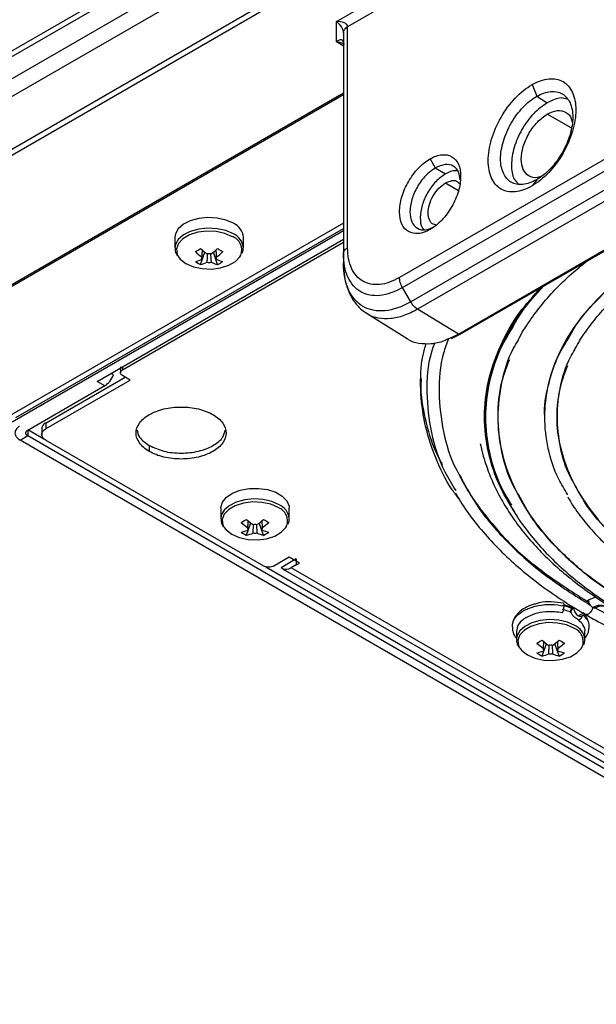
# Model space of a CAD drawing. Header units: millimetres. Extents: x 155400 to 158106, y 111257 to 114783.
# Tile 35 of 152: x 157652 to 157732, y 111304 to 111440. Entities that reach past the tile are written whole.
import ezdxf

# ---------------------------------------------------------------- set-up
doc = ezdxf.new("R2010")
doc.units = ezdxf.units.MM

msp = doc.modelspace()

# ---------------------------------------------------------------- linework, layer by layer
at = {"color": 7, "linetype": 'Continuous', "lineweight": 25}
for p, q in [((157620.47, 111417.29), (157905.2, 111581.66)), ((157620.58, 111418.15), (157904.8, 111582.23)), ((157909.31, 111580.95), (157619.8, 111413.82)), ((157910.82, 111579.36), (157621.26, 111412.2)), ((157627.35, 111408.44), (157917.12, 111575.72)), ((157917.13, 111574.85), (157628.73, 111408.36)), ((157696.19, 111439.86), (157862.24, 111535.72)), ((157862.05, 111534), (157697.75, 111439.15)), ((157854.85, 111490.9), (157704.95, 111404.36)), ((157705.36, 111402.97), (157855.27, 111489.51)), ((157856.4, 111487.54), (157706.5, 111401)), ((157857.37, 111486.5), (157707.46, 111399.97)), ((157713.11, 111396.53), (157863.02, 111483.07)), ((157713.37, 111396.5), (157863.28, 111483.04)), ((157696.19, 111437.07), (157696.19, 111439.86)), ((157697.17, 111438.32), (157697.17, 111407.7)), ((157697.75, 111408.51), (157697.75, 111439.14)), ((157697.17, 111436.44), (157696.19, 111437.07)), ((157697.17, 111429.94), (157646.01, 111400.4)), ((157723.33, 111431.12), (157723.98, 111429.5)), ((157646.27, 111400.37), (157697.17, 111429.76)), ((157723.98, 111429.5), (157725.45, 111428.6)), ((157728.75, 111425.13), (157725.45, 111427.04)), ((157709.19, 111420.83), (157709.91, 111419.57)), ((157709.91, 111419.57), (157711.31, 111418.73)), ((157723.98, 111417.94), (157723.33, 111417.07)), ((157711.31, 111417.48), (157713.13, 111416.43)), ((157697.17, 111411.93), (157650.61, 111385.05)), ((157697.17, 111410.83), (157651.21, 111384.3)), ((157651.73, 111384.94), (157697.17, 111411.17)), ((157662.99, 111389.95), (157697.17, 111409.68)), ((157673.79, 111409.95), (157673.79, 111408.48)), ((157683.29, 111408.48), (157683.29, 111409.95)), ((157666.52, 111391.58), (157697.17, 111409.27)), ((157683.29, 111408.48), (157683.29, 111408.53)), ((157677.36, 111406.17), (157677.95, 111407.88)), ((157679.72, 111406.17), (157679.13, 111407.88)), ((157679.54, 111406.91), (157679.53, 111407.12)), ((157697.17, 111407.7), (157697.17, 111406.39)), ((157706.5, 111401), (157705.36, 111402.97)), ((157713.11, 111396.53), (157707.46, 111399.97)), ((157700.44, 111399.36), (157705.99, 111395.92)), ((157711.93, 111395.98), (157713.11, 111396.53)), ((157712.18, 111395.92), (157713.37, 111396.5)), ((157666.23, 111391.99), (157666.23, 111391.17)), ((157666.52, 111391.99), (157666.52, 111391.58)), ((157655.92, 111384.24), (157666.88, 111390.56)), ((157665.27, 111390.86), (157664.92, 111391.07)), ((157667.58, 111390.15), (157666.52, 111390.77)), ((157664.05, 111389.34), (157653.37, 111383.17)), ((157655.92, 111383.42), (157667.58, 111390.15)), ((157664.05, 111389.34), (157662.99, 111389.95)), ((157655.33, 111383.42), (157655.33, 111382.6)), ((157655.92, 111383.42), (157655.92, 111384.24)), ((157652.31, 111381.83), (157653.37, 111382.44)), ((157655.61, 111381.96), (157653.37, 111383.26)), ((157653.37, 111383.26), (157653.37, 111382.44)), ((157653.37, 111382.44), (157737.66, 111333.78)), ((157736.59, 111333.17), (157652.31, 111381.83)), ((157686.11, 111364.36), (157655.92, 111381.79)), ((157670.23, 111381.07), (157670.23, 111380.26)), ((157680.15, 111372.4), (157680.15, 111370.92)), ((157689.65, 111370.92), (157689.65, 111372.4)), ((157683.72, 111368.62), (157684.31, 111370.33)), ((157686.09, 111368.62), (157685.5, 111370.33)), ((157689.65, 111370.92), (157689.65, 111370.98)), ((157685.9, 111369.35), (157685.89, 111369.57)), ((157689.64, 111365.58), (157687.52, 111364.36)), ((157690.63, 111365.34), (157688.55, 111364.13)), ((157691.06, 111364.76), (157689.64, 111365.58)), ((157690.63, 111364.52), (157689.93, 111364.11)), ((157690.63, 111365.34), (157690.63, 111364.52)), ((157690.63, 111364.52), (157691.06, 111364.76)), ((157791.4, 111303.57), (157686.41, 111364.18)), ((157688.73, 111363.99), (157748.34, 111329.58)), ((157749.54, 111329.7), (157689.93, 111364.11)), ((157728.99, 111358.57), (157727.77, 111358.98)), ((157731.15, 111359.65), (157732.18, 111360.08)), ((157729.74, 111357.46), (157730.56, 111357.93)), ((157730.17, 111357.42), (157730.66, 111357.7)), ((157731.74, 111358.61), (157731.75, 111358.62)), ((157730.17, 111357.42), (157730.17, 111357.42)), ((157721.17, 111355.28), (157721.17, 111354.18)), ((157730.67, 111354.18), (157730.67, 111355.28)), ((157724.73, 111351.88), (157725.32, 111353.59)), ((157727.1, 111351.88), (157726.51, 111353.59)), ((157730.67, 111354.18), (157730.66, 111354.24)), ((157726.92, 111352.62), (157726.9, 111352.83))]:
    msp.add_line(p, q, dxfattribs=at)
at = {"color": 7, "linetype": 'Continuous', "lineweight": 25, "flags": 128}
for points in [[(157681.9, 111411.89), (157680.87, 111412.34), (157679.66, 111412.61), (157678.38, 111412.69), (157677.1, 111412.56), (157675.93, 111412.24), (157674.96, 111411.75), (157674.25, 111411.13), (157673.86, 111410.42), (157673.79, 111409.95)], [(157681.9, 111410.41), (157680.87, 111410.87), (157679.66, 111411.14), (157678.38, 111411.22), (157677.1, 111411.09), (157675.93, 111410.77), (157674.96, 111410.28), (157674.25, 111409.65), (157673.86, 111408.94), (157673.79, 111408.48)], [(157681.76, 111410.03), (157680.72, 111410.48), (157679.51, 111410.74), (157678.21, 111410.8), (157676.95, 111410.64), (157675.81, 111410.28), (157674.89, 111409.75), (157674.27, 111409.09), (157673.99, 111408.36), (157674.09, 111407.61), (157674.27, 111407.26)], [(157674.27, 111407.26), (157674.54, 111406.91), (157675.32, 111406.31), (157676.36, 111405.87), (157677.57, 111405.6), (157678.86, 111405.55), (157680.13, 111405.71), (157681.27, 111406.07), (157682.19, 111406.6), (157682.81, 111407.25), (157682.93, 111407.47)], [(157680.15, 111372.4), (157680.16, 111372.49), (157680.38, 111373.23), (157680.93, 111373.9), (157681.78, 111374.46), (157682.86, 111374.87), (157684.1, 111375.1), (157685.39, 111375.12), (157686.65, 111374.95), (157687.77, 111374.58), (157688.69, 111374.05), (157689.32, 111373.4), (157689.63, 111372.68), (157689.65, 111372.4)], [(157688.26, 111372.86), (157687.23, 111373.31), (157686.03, 111373.59), (157684.74, 111373.66), (157683.47, 111373.53), (157682.3, 111373.21), (157681.32, 111372.72), (157680.61, 111372.1), (157680.22, 111371.39), (157680.15, 111370.92)], [(157688.12, 111372.48), (157687.09, 111372.93), (157685.87, 111373.19), (157684.58, 111373.24), (157683.31, 111373.08), (157682.17, 111372.72), (157681.26, 111372.2), (157680.63, 111371.54), (157680.36, 111370.81), (157680.45, 111370.06), (157680.63, 111369.7)], [(157680.63, 111369.7), (157680.9, 111369.36), (157681.68, 111368.76), (157682.72, 111368.31), (157683.93, 111368.05), (157685.23, 111368), (157686.5, 111368.15), (157687.63, 111368.51), (157688.55, 111369.04), (157689.17, 111369.7), (157689.3, 111369.92)], [(157729.27, 111356.12), (157728.24, 111356.57), (157727.04, 111356.85), (157725.75, 111356.92), (157724.48, 111356.8), (157723.31, 111356.48), (157722.34, 111355.99), (157721.63, 111355.36), (157721.23, 111354.65), (157721.17, 111354.19)], [(157729.14, 111355.74), (157728.1, 111356.19), (157726.88, 111356.45), (157725.59, 111356.51), (157724.32, 111356.35), (157723.18, 111355.99), (157722.27, 111355.46), (157721.65, 111354.8), (157721.37, 111354.07), (157721.46, 111353.32), (157721.64, 111352.97)], [(157721.64, 111352.97), (157721.92, 111352.62), (157722.69, 111352.02), (157723.73, 111351.57), (157724.95, 111351.31), (157726.24, 111351.26), (157727.51, 111351.42), (157728.65, 111351.78), (157729.56, 111352.31), (157730.18, 111352.96), (157730.31, 111353.18)]]:
    msp.add_lwpolyline(points, dxfattribs=at)
at = {"color": 7, "linetype": 'Continuous', "lineweight": 25}
for centre, radius, start, end in [((157680.93, 111409.73), 2.37, 5.3828, 65.9373), ((157681.08, 111408.18), 1.98, 339.251, 69.898), ((157680.92, 111408.24), 2.39, 7.1454, 65.7746), ((157668.75, 111422.45), 16.49, 298.5365, 301.4581), ((157683.2, 111415.18), 9.76, 227.7009, 234.5688), ((157683.93, 111415.6), 9.76, 227.7009, 234.5688), ((157673.15, 111415.6), 9.76, 305.4312, 312.2991), ((157673.88, 111415.18), 9.76, 305.4312, 312.2991), ((157688.33, 111422.45), 16.49, 238.5419, 241.4635), ((157675.29, 111411.9), 5.48, 284.1739, 294.2715), ((157677.86, 111407.07), 0.36, 154.0298, 205.9702), ((157678.54, 111405.89), 1.77, 81.1437, 98.8563), ((157679.22, 111407.07), 0.36, 334.0298, 25.9702), ((157681.79, 111411.9), 5.48, 245.7285, 255.8261), ((157679.75, 111411.16), 5.53, 235.6422, 244.3632), ((157676.01, 111411.48), 5.48, 284.1739, 294.2715), ((157678.54, 111408.24), 1.77, 261.1437, 278.8563), ((157681.06, 111411.48), 5.48, 245.7285, 255.8261), ((157677.33, 111411.16), 5.53, 295.6368, 304.3578), ((157687.44, 111370.62), 1.98, 339.251, 69.898), ((157687.28, 111370.68), 2.39, 7.1454, 65.7746), ((157675.11, 111384.89), 16.49, 298.5365, 301.4581), ((157689.56, 111377.63), 9.76, 227.7009, 234.5688), ((157690.29, 111378.05), 9.76, 227.7009, 234.5688), ((157684.9, 111368.34), 1.77, 81.1437, 98.8563), ((157679.52, 111378.05), 9.76, 305.4312, 312.2991), ((157680.24, 111377.63), 9.76, 305.4312, 312.2991), ((157694.69, 111384.89), 16.49, 238.5419, 241.4635), ((157681.65, 111374.35), 5.48, 284.1739, 294.2715), ((157686.11, 111373.6), 5.53, 235.6422, 244.3632), ((157682.38, 111373.93), 5.48, 284.1739, 294.2715), ((157684.23, 111369.51), 0.36, 154.0298, 205.9702), ((157684.9, 111370.69), 1.77, 261.1437, 278.8563), ((157687.43, 111373.93), 5.48, 245.7285, 255.8261), ((157685.58, 111369.51), 0.36, 334.0298, 25.9702), ((157688.16, 111374.35), 5.48, 245.7285, 255.8261), ((157683.69, 111373.6), 5.53, 295.6368, 304.3578), ((157726.26, 111352.06), 6.39, 66.8429, 78.1284), ((157728.29, 111353.94), 2.39, 7.1454, 65.7746), ((157728.46, 111353.88), 1.98, 339.251, 69.898), ((157716.12, 111368.16), 16.49, 298.5365, 301.4581), ((157730.57, 111360.89), 9.76, 227.7009, 234.5688), ((157731.3, 111361.31), 9.76, 227.7009, 234.5688), ((157725.92, 111351.6), 1.77, 81.1437, 98.8563), ((157720.53, 111361.31), 9.76, 305.4312, 312.2991), ((157721.26, 111360.89), 9.76, 305.4312, 312.2991), ((157735.71, 111368.16), 16.49, 238.5419, 241.4635), ((157722.66, 111357.61), 5.48, 284.1739, 294.2715), ((157727.12, 111356.86), 5.53, 235.6422, 244.3632), ((157723.39, 111357.19), 5.48, 284.1739, 294.2715), ((157725.24, 111352.77), 0.36, 154.0298, 205.9702), ((157725.92, 111353.95), 1.77, 261.1437, 278.8563), ((157728.44, 111357.19), 5.48, 245.7285, 255.8261), ((157726.59, 111352.77), 0.36, 334.0298, 25.9702), ((157729.17, 111357.61), 5.48, 245.7285, 255.8261), ((157724.71, 111356.86), 5.53, 295.6368, 304.3578)]:
    msp.add_arc(centre, radius, start, end, dxfattribs=at)
for points, knots in [([(157697.75, 111439.15), (157697.75, 111439.26), (157697.71, 111439.36), (157697.55, 111439.54), (157697.43, 111439.62), (157697, 111439.82), (157696.59, 111439.88), (157696.19, 111439.86)], [0, 0, 0, 0, 0.25, 0.25, 0.5, 0.5, 1, 1, 1, 1]), ([(157696.19, 111439.86), (157696.44, 111439.67), (157696.7, 111439.39), (157696.97, 111438.97), (157697.04, 111438.82), (157697.14, 111438.56), (157697.17, 111438.43), (157697.17, 111438.33)], [0, 0, 0, 0, 0.5, 0.5, 0.75, 0.75, 1, 1, 1, 1]), ([(157697.17, 111438.33), (157697.17, 111438.47), (157697.22, 111438.63), (157697.42, 111438.92), (157697.57, 111439.05), (157697.75, 111439.15)], [0, 0, 0, 0, 0.5, 0.5, 1, 1, 1, 1]), ([(157697.17, 111438.32), (157697.17, 111438.47), (157697.22, 111438.62), (157697.42, 111438.9), (157697.57, 111439.03), (157697.75, 111439.14)], [0, 0, 0, 0, 0.5, 0.5, 1, 1, 1, 1]), ([(157697.17, 111436.97), (157697.17, 111437.08), (157697.14, 111437.16), (157697.04, 111437.28), (157696.97, 111437.32), (157696.79, 111437.33), (157696.68, 111437.32), (157696.44, 111437.23), (157696.32, 111437.16), (157696.19, 111437.07)], [0, 0, 0, 0, 0.25, 0.25, 0.5, 0.5, 0.75, 0.75, 1, 1, 1, 1]), ([(157696.19, 111437.07), (157696.37, 111437.04), (157696.75, 111436.99), (157697.13, 111436.85), (157697.29, 111436.73), (157697.3, 111436.72)], [0, 0, 0, 0, 0.482396, 0.960939, 1, 1, 1, 1]), ([(157723.33, 111431.12), (157724.13, 111431.58), (157724.92, 111431.85), (157726.39, 111432), (157727.07, 111431.87), (157728.19, 111431.22), (157728.64, 111430.7), (157729.25, 111429.35), (157729.41, 111428.53), (157729.41, 111426.69), (157729.25, 111425.68), (157728.64, 111423.63), (157728.19, 111422.59), (157727.07, 111420.64), (157726.39, 111419.73), (157724.92, 111418.17), (157724.13, 111417.53), (157723.33, 111417.07)], [0, 0, 0, 0, 0.125, 0.125, 0.25, 0.25, 0.375, 0.375, 0.5, 0.5, 0.625, 0.625, 0.75, 0.75, 0.875, 0.875, 1, 1, 1, 1]), ([(157723.33, 111417.07), (157722.53, 111416.61), (157721.74, 111416.34), (157720.27, 111416.19), (157719.59, 111416.32), (157718.47, 111416.97), (157718.02, 111417.49), (157717.41, 111418.84), (157717.25, 111419.67), (157717.25, 111421.5), (157717.41, 111422.51), (157718.02, 111424.56), (157718.47, 111425.6), (157719.59, 111427.55), (157720.27, 111428.46), (157721.74, 111430.02), (157722.53, 111430.66), (157723.33, 111431.12)], [0, 0, 0, 0, 0.125, 0.125, 0.25, 0.25, 0.375, 0.375, 0.5, 0.5, 0.625, 0.625, 0.75, 0.75, 0.875, 0.875, 1, 1, 1, 1]), ([(157723.98, 111429.5), (157724.63, 111429.88), (157725.29, 111430.11), (157726.5, 111430.22), (157727.05, 111430.12), (157727.98, 111429.58), (157728.35, 111429.16), (157728.85, 111428.05), (157728.98, 111427.37), (157728.98, 111425.85), (157728.85, 111425.02), (157728.35, 111423.34), (157727.98, 111422.48), (157727.05, 111420.88), (157726.5, 111420.13), (157725.29, 111418.85), (157724.63, 111418.32), (157723.98, 111417.94)], [0, 0, 0, 0, 0.125, 0.125, 0.25, 0.25, 0.375, 0.375, 0.5, 0.5, 0.625, 0.625, 0.75, 0.75, 0.875, 0.875, 1, 1, 1, 1]), ([(157723.98, 111417.94), (157723.32, 111417.57), (157722.67, 111417.34), (157721.46, 111417.22), (157720.9, 111417.33), (157719.98, 111417.86), (157719.61, 111418.29), (157719.11, 111419.4), (157718.97, 111420.08), (157718.97, 111421.59), (157719.11, 111422.42), (157719.61, 111424.11), (157719.98, 111424.96), (157720.9, 111426.57), (157721.46, 111427.32), (157722.67, 111428.59), (157723.32, 111429.12), (157723.98, 111429.5)], [0, 0, 0, 0, 0.125, 0.125, 0.25, 0.25, 0.375, 0.375, 0.5, 0.5, 0.625, 0.625, 0.75, 0.75, 0.875, 0.875, 1, 1, 1, 1]), ([(157725.45, 111428.6), (157724.8, 111428.14), (157723.5, 111427.22), (157721.85, 111424.94), (157720.74, 111422.4), (157720.38, 111419.96), (157720.62, 111418.16), (157721.21, 111417.59), (157721.41, 111417.41)], [0, 0, 0, 0, 0.181725, 0.36345, 0.545175, 0.7269, 0.908624, 1, 1, 1, 1]), ([(157728.16, 111429.11), (157727.9, 111429.19), (157727.12, 111429.43), (157726.12, 111428.93), (157725.45, 111428.6)], [0, 0, 0, 0, 0.334388, 1, 1, 1, 1]), ([(157725.45, 111427.04), (157725.93, 111427.25), (157726.87, 111427.67), (157728.04, 111427.37), (157728.75, 111426.74), (157728.85, 111426.08), (157728.87, 111425.92)], [0, 0, 0, 0, 0.300602, 0.601205, 0.901807, 1, 1, 1, 1]), ([(157724.52, 111418.38), (157724.37, 111418.32), (157723.75, 111418.08), (157722.84, 111418.37), (157722.03, 111419.25), (157721.75, 111420.74), (157722.03, 111422.53), (157722.84, 111424.37), (157724.04, 111426.03), (157724.98, 111426.7), (157725.45, 111427.04)], [0, 0, 0, 0, 0.0446298, 0.1811113, 0.3175927, 0.4540742, 0.5905556, 0.7270371, 0.8635185, 1, 1, 1, 1]), ([(157709.19, 111411.03), (157708.63, 111410.71), (157708.08, 111410.52), (157707.05, 111410.42), (157706.58, 111410.51), (157705.8, 111410.96), (157705.48, 111411.32), (157705.06, 111412.26), (157704.95, 111412.84), (157704.95, 111414.12), (157705.06, 111414.83), (157705.48, 111416.26), (157705.8, 111416.98), (157706.58, 111418.34), (157707.05, 111418.98), (157708.08, 111420.06), (157708.63, 111420.51), (157709.19, 111420.83)], [0, 0, 0, 0, 0.125, 0.125, 0.25, 0.25, 0.375, 0.375, 0.5, 0.5, 0.625, 0.625, 0.75, 0.75, 0.875, 0.875, 1, 1, 1, 1]), ([(157709.19, 111420.83), (157709.74, 111421.15), (157710.3, 111421.34), (157711.33, 111421.45), (157711.8, 111421.35), (157712.58, 111420.9), (157712.9, 111420.54), (157713.32, 111419.6), (157713.43, 111419.02), (157713.43, 111417.74), (157713.32, 111417.03), (157712.9, 111415.6), (157712.58, 111414.88), (157711.8, 111413.52), (157711.33, 111412.88), (157710.3, 111411.8), (157709.74, 111411.35), (157709.19, 111411.03)], [0, 0, 0, 0, 0.125, 0.125, 0.25, 0.25, 0.375, 0.375, 0.5, 0.5, 0.625, 0.625, 0.75, 0.75, 0.875, 0.875, 1, 1, 1, 1]), ([(157709.91, 111419.57), (157709.45, 111419.25), (157708.53, 111418.59), (157707.36, 111416.98), (157706.58, 111415.18), (157706.31, 111413.43), (157706.58, 111411.99), (157707.37, 111411.11), (157708.42, 111410.84), (157709.22, 111411.18), (157709.55, 111411.33)], [0, 0, 0, 0, 0.129359, 0.258718, 0.388077, 0.517436, 0.646795, 0.776153, 0.905512, 1, 1, 1, 1]), ([(157713.36, 111417.92), (157713.32, 111418.28), (157713.22, 111419.14), (157712.45, 111419.91), (157711.3, 111420.19), (157710.38, 111419.78), (157709.91, 111419.57)], [0, 0, 0, 0, 0.195765, 0.463843, 0.731922, 1, 1, 1, 1]), ([(157713.01, 111419.12), (157712.89, 111419.15), (157712.4, 111419.28), (157711.78, 111418.97), (157711.31, 111418.73)], [0, 0, 0, 0, 0.2469379, 1, 1, 1, 1]), ([(157711.31, 111418.73), (157710.85, 111418.4), (157709.94, 111417.75), (157708.79, 111416.16), (157708.01, 111414.38), (157707.76, 111412.67), (157707.9, 111411.47), (157708.25, 111411.12), (157708.34, 111411.03)], [0, 0, 0, 0, 0.187669, 0.375339, 0.563008, 0.750678, 0.938347, 1, 1, 1, 1]), ([(157711.31, 111417.48), (157711.62, 111417.62), (157712.24, 111417.89), (157712.95, 111417.79), (157713.19, 111417.46), (157713.27, 111417.35)], [0, 0, 0, 0, 0.400134, 0.800269, 1, 1, 1, 1]), ([(157710, 111411.69), (157709.86, 111411.7), (157709.46, 111411.74), (157709.04, 111412.32), (157708.84, 111413.28), (157709.03, 111414.48), (157709.57, 111415.71), (157710.37, 111416.81), (157711, 111417.26), (157711.31, 111417.48)], [0, 0, 0, 0, 0.076862, 0.230718, 0.384575, 0.538431, 0.692287, 0.846144, 1, 1, 1, 1]), ([(157673.83, 111408.48), (157673.82, 111408.32), (157673.8, 111407.94), (157674.01, 111407.59), (157674.14, 111407.38)], [0, 0, 0, 0, 0.396226, 1, 1, 1, 1]), ([(157677.54, 111407.22), (157677.54, 111407.3), (157677.57, 111407.62), (157677.59, 111407.94), (157677.61, 111408.17)], [0, 0, 0, 0, 0.2570663, 1, 1, 1, 1]), ([(157679.47, 111408.17), (157679.49, 111407.94), (157679.51, 111407.62), (157679.53, 111407.3), (157679.54, 111407.22)], [0, 0, 0, 0, 0.742934, 1, 1, 1, 1]), ([(157683.1, 111407.73), (157683.15, 111407.82), (157683.29, 111408.08), (157683.27, 111408.36), (157683.25, 111408.54)], [0, 0, 0, 0, 0.350005, 1, 1, 1, 1]), ([(157697.17, 111407.7), (157697.17, 111407.85), (157697.22, 111408), (157697.42, 111408.28), (157697.57, 111408.41), (157697.75, 111408.51)], [0, 0, 0, 0, 0.5, 0.5, 1, 1, 1, 1]), ([(157704.95, 111404.36), (157704, 111403.82), (157703.06, 111403.49), (157701.32, 111403.32), (157700.53, 111403.47), (157699.19, 111404.24), (157698.66, 111404.85), (157697.94, 111406.45), (157697.75, 111407.43), (157697.75, 111408.51)], [0, 0, 0, 0, 0.25, 0.25, 0.5, 0.5, 0.75, 0.75, 1, 1, 1, 1]), ([(157678.27, 111406.49), (157678.27, 111406.58), (157678.3, 111406.96), (157678.33, 111407.35), (157678.35, 111407.65)], [0, 0, 0, 0, 0.2276593, 1, 1, 1, 1]), ([(157678.73, 111407.67), (157678.75, 111407.36), (157678.78, 111406.97), (157678.81, 111406.58), (157678.81, 111406.49)], [0, 0, 0, 0, 0.775186, 1, 1, 1, 1]), ([(157705.36, 111402.97), (157704.29, 111402.35), (157703.22, 111401.97), (157701.23, 111401.78), (157700.33, 111401.95), (157698.81, 111402.83), (157698.2, 111403.53), (157697.38, 111405.34), (157697.17, 111406.46), (157697.17, 111407.7)], [0, 0, 0, 0, 0.25, 0.25, 0.5, 0.5, 0.75, 0.75, 1, 1, 1, 1]), ([(157721.3, 111395.47), (157721.36, 111395.59), (157721.81, 111396.55), (157722.93, 111398.29), (157724.68, 111400.66), (157726.75, 111402.95), (157728.84, 111404.97), (157730.37, 111406.18), (157731.01, 111406.69)], [0, 0, 0, 0, 0.031723, 0.237063, 0.441905, 0.646354, 0.850525, 1, 1, 1, 1]), ([(157725.11, 111385.06), (157725.1, 111385.06), (157724.94, 111386.52), (157725.51, 111389.43), (157726.88, 111393.72), (157729.31, 111397.86), (157732.64, 111401.77), (157736.46, 111405.18), (157739.47, 111407.09), (157740.8, 111407.93)], [0, 0, 0, 0, 0.00063, 0.173487, 0.346344, 0.519201, 0.692058, 0.864915, 1, 1, 1, 1]), ([(157728.3, 111395.77), (157728.65, 111396.42), (157729.77, 111398.46), (157732.63, 111401.65), (157736.42, 111405.09), (157739.48, 111407.04), (157740.85, 111407.9)], [0, 0, 0, 0, 0.1441539, 0.4486579, 0.7531619, 1, 1, 1, 1]), ([(157729.18, 111394.19), (157729.23, 111394.3), (157729.64, 111395.18), (157730.7, 111396.79), (157732.37, 111399), (157734.35, 111401.12), (157736.59, 111403.16), (157739.1, 111405.09), (157741.03, 111406.39), (157742.12, 111407.03), (157742.24, 111407.1)], [0, 0, 0, 0, 0.0229008, 0.1834097, 0.3434448, 0.5031164, 0.6625411, 0.8218182, 0.9810229, 1, 1, 1, 1]), ([(157697.17, 111406.39), (157697.18, 111406.06), (157697.2, 111405.13), (157697.43, 111403.69), (157697.95, 111402.19), (157698.72, 111400.9), (157699.54, 111399.96), (157700.2, 111399.55), (157700.45, 111399.4)], [0, 0, 0, 0, 0.108995, 0.313432, 0.517293, 0.695504, 0.886509, 1, 1, 1, 1]), ([(157706.5, 111401), (157705.28, 111400.29), (157704.05, 111399.87), (157701.8, 111399.65), (157700.76, 111399.85), (157699.04, 111400.84), (157698.35, 111401.64), (157697.41, 111403.71), (157697.17, 111404.98), (157697.17, 111406.39)], [0, 0, 0, 0, 0.25, 0.25, 0.5, 0.5, 0.75, 0.75, 1, 1, 1, 1]), ([(157705.36, 111402.97), (157705.23, 111403.19), (157705.12, 111403.43), (157704.98, 111403.91), (157704.95, 111404.15), (157704.95, 111404.36)], [0, 0, 0, 0, 0.5, 0.5, 1, 1, 1, 1]), ([(157716.93, 111385.06), (157716.93, 111385.06), (157716.74, 111386.71), (157717.37, 111390.01), (157718.94, 111394.86), (157721.43, 111399.29), (157723.81, 111401.95), (157724.87, 111403.14)], [0, 0, 0, 0, 0.000839, 0.262501, 0.524163, 0.785825, 1, 1, 1, 1]), ([(157721.35, 111371.14), (157720.48, 111372.51), (157718.65, 111375.44), (157717.13, 111380.13), (157716.56, 111385.07), (157717.11, 111390.02), (157718.78, 111394.88), (157721.2, 111399.23), (157723.5, 111401.81), (157724.49, 111402.92)], [0, 0, 0, 0, 0.133423, 0.283961, 0.434336, 0.58472, 0.735258, 0.885633, 1, 1, 1, 1]), ([(157720.5, 111397.17), (157720.91, 111397.93), (157722.03, 111400.03), (157723.83, 111401.97), (157724.97, 111403.2)], [0, 0, 0, 0, 0.36432, 1, 1, 1, 1]), ([(157707.46, 111399.97), (157706.82, 111399.64), (157705.55, 111398.99), (157703.7, 111398.59), (157702.03, 111398.68), (157700.93, 111398.98), (157700.49, 111399.35), (157700.45, 111399.39)], [0, 0, 0, 0, 0.2436954, 0.4873908, 0.7310862, 0.9747816, 1, 1, 1, 1]), ([(157707.46, 111399.97), (157707.28, 111400.07), (157707.1, 111400.22), (157706.77, 111400.57), (157706.62, 111400.78), (157706.5, 111401)], [0, 0, 0, 0, 0.5, 0.5, 1, 1, 1, 1]), ([(157720.55, 111372.78), (157720.04, 111373.6), (157718.58, 111375.97), (157717.32, 111380.08), (157716.72, 111385.01), (157717.33, 111389.94), (157718.57, 111394.02), (157720.01, 111396.37), (157720.5, 111397.17)], [0, 0, 0, 0, 0.1051697, 0.3033979, 0.5016262, 0.6998545, 0.8980827, 1, 1, 1, 1]), ([(157706, 111395.93), (157706.04, 111395.9), (157706.48, 111395.52), (157707.6, 111395.23), (157709.3, 111395.14), (157710.78, 111395.42), (157711.68, 111395.86), (157711.93, 111395.98)], [0, 0, 0, 0, 0.026913, 0.314207, 0.6015, 0.888793, 1, 1, 1, 1]), ([(157711.75, 111395.9), (157711.5, 111395.22), (157710.59, 111392.77), (157710.27, 111388.43), (157710.9, 111383), (157712.05, 111379.01), (157713.3, 111376.93), (157713.51, 111376.57)], [0, 0, 0, 0, 0.105822, 0.384389, 0.662957, 0.941524, 1, 1, 1, 1]), ([(157713.37, 111396.5), (157713.37, 111396.5), (157713.34, 111396.47), (157713.25, 111396.47), (157713.16, 111396.51), (157713.11, 111396.53)], [0, 0, 0, 0, 0.0158404, 0.5079202, 1, 1, 1, 1]), ([(157721.53, 111374.16), (157721.27, 111374.59), (157720.09, 111376.54), (157719.04, 111380.19), (157718.41, 111385.01), (157719.04, 111389.83), (157720.07, 111393.43), (157721.21, 111395.32), (157721.44, 111395.7)], [0, 0, 0, 0, 0.062093, 0.282913, 0.503732, 0.724552, 0.945371, 1, 1, 1, 1]), ([(157728.3, 111374.25), (157727.85, 111374.97), (157726.57, 111377.05), (157725.46, 111380.67), (157724.92, 111385.01), (157725.46, 111389.35), (157726.56, 111392.97), (157727.85, 111395.05), (157728.3, 111395.77)], [0, 0, 0, 0, 0.104335, 0.302202, 0.50007, 0.697937, 0.895804, 1, 1, 1, 1]), ([(157713.22, 111373.63), (157712.9, 111374.06), (157711.48, 111375.95), (157709.83, 111379.47), (157708.31, 111384.13), (157707.79, 111388.86), (157707.9, 111392.58), (157708.49, 111394.69), (157708.65, 111395.24)], [0, 0, 0, 0, 0.064895, 0.279691, 0.494488, 0.709285, 0.924082, 1, 1, 1, 1]), ([(157709.82, 111395.33), (157709.66, 111394.89), (157708.85, 111392.63), (157708.59, 111388.43), (157709.19, 111382.87), (157710.6, 111378.29), (157712.22, 111375.68), (157712.74, 111374.83)], [0, 0, 0, 0, 0.064935, 0.332992, 0.601048, 0.869105, 1, 1, 1, 1]), ([(157729.28, 111375.63), (157729.08, 111375.98), (157728.07, 111377.65), (157727.16, 111380.8), (157726.62, 111385.01), (157727.16, 111389.22), (157728.07, 111392.38), (157729.09, 111394.07), (157729.31, 111394.43)], [0, 0, 0, 0, 0.057443, 0.278138, 0.498832, 0.719526, 0.94022, 1, 1, 1, 1]), ([(157737.29, 111358.85), (157735.4, 111360.04), (157731.61, 111362.43), (157727.01, 111366.5), (157723.3, 111370.86), (157720.62, 111375.46), (157718.98, 111380.23), (157718.46, 111385.07), (157718.84, 111389.37), (157719.83, 111391.98), (157720.23, 111393.02)], [0, 0, 0, 0, 0.130652, 0.261303, 0.391955, 0.522607, 0.653259, 0.78391, 0.914562, 1, 1, 1, 1]), ([(157666.52, 111390.77), (157666.34, 111390.87), (157666.23, 111391.02), (157666.23, 111391.33), (157666.34, 111391.48), (157666.52, 111391.58)], [0, 0, 0, 0, 0.5, 0.5, 1, 1, 1, 1]), ([(157728.25, 111392.14), (157727.88, 111391.2), (157726.99, 111388.87), (157726.66, 111385.07), (157727.11, 111380.85), (157728.54, 111376.69), (157730.88, 111372.67), (157734.11, 111368.87), (157738.12, 111365.31), (157741.43, 111363.23), (157743.08, 111362.19)], [0, 0, 0, 0, 0.0894, 0.219486, 0.349572, 0.479657, 0.609743, 0.739829, 0.869914, 1, 1, 1, 1]), ([(157664.05, 111389.34), (157664.29, 111389.48), (157664.54, 111389.7), (157664.97, 111390.23), (157665.15, 111390.54), (157665.27, 111390.86)], [0, 0, 0, 0, 0.5, 0.5, 1, 1, 1, 1]), ([(157707.96, 111390.36), (157707.94, 111390.09), (157707.8, 111388.23), (157708.45, 111384.79), (157709.45, 111381.08), (157710.58, 111379.01), (157710.88, 111378.46)], [0, 0, 0, 0, 0.067388, 0.461719, 0.856051, 1, 1, 1, 1]), ([(157670.23, 111380.26), (157669.66, 111380.59), (157669.19, 111380.99), (157668.57, 111381.86), (157668.4, 111382.33), (157668.4, 111383.28), (157668.57, 111383.75), (157669.19, 111384.62), (157669.66, 111385.02), (157670.81, 111385.69), (157671.51, 111385.96), (157673.02, 111386.32), (157673.84, 111386.41), (157675.47, 111386.41), (157676.29, 111386.32), (157677.8, 111385.96), (157678.49, 111385.69), (157679.07, 111385.36)], [0, 0, 0, 0, 0.125, 0.125, 0.25, 0.25, 0.375, 0.375, 0.5, 0.5, 0.625, 0.625, 0.75, 0.75, 0.875, 0.875, 1, 1, 1, 1]), ([(157679.07, 111385.36), (157679.65, 111385.02), (157680.11, 111384.62), (157680.74, 111383.75), (157680.9, 111383.28), (157680.9, 111382.33), (157680.74, 111381.86), (157680.11, 111380.99), (157679.65, 111380.59), (157678.49, 111379.92), (157677.8, 111379.65), (157676.29, 111379.29), (157675.47, 111379.2), (157673.84, 111379.2), (157673.02, 111379.29), (157671.51, 111379.65), (157670.81, 111379.92), (157670.23, 111380.26)], [0, 0, 0, 0, 0.125, 0.125, 0.25, 0.25, 0.375, 0.375, 0.5, 0.5, 0.625, 0.625, 0.75, 0.75, 0.875, 0.875, 1, 1, 1, 1]), ([(157652.21, 111383.72), (157652.17, 111383.7), (157652.11, 111383.66), (157652.02, 111383.59), (157651.94, 111383.51), (157651.87, 111383.44), (157651.8, 111383.36), (157651.71, 111383.22), (157651.62, 111383.03), (157651.59, 111382.76), (157651.65, 111382.5), (157651.77, 111382.28), (157651.93, 111382.1), (157652.1, 111381.95), (157652.24, 111381.87), (157652.31, 111381.83)], [0, 0, 0, 0, 0.041955, 0.0835862, 0.1250588, 0.1665401, 0.208197, 0.2501945, 0.3750503, 0.5000601, 0.6249159, 0.7499258, 0.8334728, 0.9163848, 1, 1, 1, 1]), ([(157655.92, 111384.24), (157655.73, 111384.13), (157655.58, 111384), (157655.38, 111383.72), (157655.33, 111383.57), (157655.33, 111383.42)], [0, 0, 0, 0, 0.5, 0.5, 1, 1, 1, 1]), ([(157655.92, 111381.79), (157655.73, 111381.89), (157655.58, 111382.02), (157655.38, 111382.3), (157655.33, 111382.45), (157655.33, 111382.75), (157655.38, 111382.9), (157655.58, 111383.18), (157655.73, 111383.31), (157655.92, 111383.42)], [0, 0, 0, 0, 0.25, 0.25, 0.5, 0.5, 0.75, 0.75, 1, 1, 1, 1]), ([(157653.37, 111382.44), (157653.35, 111382.45), (157653.31, 111382.48), (157653.26, 111382.52), (157653.21, 111382.56), (157653.16, 111382.62), (157653.12, 111382.7), (157653.1, 111382.81), (157653.12, 111382.91), (157653.17, 111383.01), (157653.25, 111383.1), (157653.33, 111383.15), (157653.37, 111383.17)], [0, 0, 0, 0, 0.062787, 0.125013, 0.187288, 0.250222, 0.374987, 0.500147, 0.624912, 0.750072, 0.874937, 1, 1, 1, 1]), ([(157668.54, 111383.21), (157668.61, 111382.88), (157668.78, 111382.07), (157669.7, 111381.44), (157670.23, 111381.07)], [0, 0, 0, 0, 0.413252, 1, 1, 1, 1]), ([(157670.23, 111381.07), (157670.88, 111380.78), (157672.17, 111380.19), (157674.66, 111379.93), (157677.11, 111380.2), (157679.17, 111381.01), (157680.51, 111382.08), (157680.69, 111382.88), (157680.76, 111383.21)], [0, 0, 0, 0, 0.175306, 0.350612, 0.525918, 0.701224, 0.87653, 1, 1, 1, 1]), ([(157716.15, 111381.32), (157716.15, 111381.32), (157716.15, 111381.32), (157716.16, 111381.31), (157716.16, 111381.29), (157716.16, 111381.27), (157716.17, 111381.24), (157716.18, 111381.2), (157716.2, 111381.1), (157716.27, 111380.81), (157716.45, 111380.03), (157716.88, 111378.53), (157717.62, 111376.49), (157718.72, 111374.17), (157720.06, 111371.88), (157721.68, 111369.6), (157723.55, 111367.36), (157725.67, 111365.19), (157728.03, 111363.1), (157730.62, 111361.11), (157732.98, 111359.47), (157734.56, 111358.55), (157735.13, 111358.22)], [0, 0, 0, 0, 0.001099, 0.001746, 0.002207, 0.00269, 0.00324, 0.004108, 0.005904, 0.010806, 0.030076, 0.084669, 0.175223, 0.26517, 0.359469, 0.455643, 0.552784, 0.650461, 0.748454, 0.846633, 0.944916, 1, 1, 1, 1]), ([(157716.29, 111372.17), (157715.86, 111372.76), (157714.81, 111374.19), (157713.86, 111375.74), (157713.42, 111376.7), (157713.38, 111376.78)], [0, 0, 0, 0, 0.390958, 0.946572, 1, 1, 1, 1]), ([(157713.51, 111376.57), (157714.25, 111375.2), (157715.92, 111372.09), (157719.89, 111367.55), (157725.03, 111362.96), (157729.28, 111360.28), (157731.41, 111358.94)], [0, 0, 0, 0, 0.208461, 0.472307, 0.736154, 1, 1, 1, 1]), ([(157742.98, 111362.19), (157741.34, 111363.23), (157738.05, 111365.3), (157734.09, 111368.86), (157731.07, 111372.3), (157729.82, 111374.64), (157729.28, 111375.63)], [0, 0, 0, 0, 0.2674, 0.5348, 0.8022, 1, 1, 1, 1]), ([(157712.7, 111374.53), (157712.93, 111374.12), (157713.66, 111372.81), (157715.21, 111370.67), (157717.33, 111368.13), (157719.74, 111365.67), (157722.43, 111363.31), (157725.37, 111361.06), (157728.16, 111359.18), (157730.01, 111358.08), (157730.73, 111357.66)], [0, 0, 0, 0, 0.064341, 0.204943, 0.345792, 0.486839, 0.628029, 0.769314, 0.910654, 1, 1, 1, 1]), ([(157737.2, 111358.85), (157735.31, 111360.04), (157731.54, 111362.42), (157726.99, 111366.49), (157723.55, 111370.41), (157722.12, 111373.06), (157721.53, 111374.16)], [0, 0, 0, 0, 0.268903, 0.537807, 0.80671, 1, 1, 1, 1]), ([(157728.29, 111373.96), (157728.45, 111373.67), (157729.05, 111372.59), (157730.4, 111370.78), (157732.32, 111368.54), (157734.54, 111366.39), (157737.03, 111364.35), (157739.43, 111362.64), (157741.07, 111361.65), (157741.71, 111361.26)], [0, 0, 0, 0, 0.059854, 0.225653, 0.391872, 0.558417, 0.725188, 0.892094, 1, 1, 1, 1]), ([(157730.73, 111357.66), (157731.34, 111357.31), (157733.11, 111356.31), (157736.21, 111354.76), (157740.07, 111353.05), (157744.12, 111351.49), (157748.34, 111350.09), (157752.7, 111348.86), (157757.19, 111347.79), (157761.8, 111346.89), (157766.49, 111346.17), (157771.25, 111345.63), (157776.06, 111345.27), (157780.9, 111345.09), (157785.76, 111345.1), (157790.6, 111345.28), (157795.41, 111345.66), (157800.16, 111346.21), (157804.85, 111346.94), (157809.45, 111347.84), (157813.93, 111348.92), (157818.29, 111350.17), (157822.49, 111351.57), (157826.53, 111353.14), (157830.39, 111354.86), (157834.05, 111356.71), (157837.49, 111358.71), (157840.71, 111360.83), (157843.68, 111363.08), (157846.39, 111365.43), (157848.84, 111367.88), (157850.99, 111370.43), (157852.62, 111372.65), (157853.41, 111374.04), (157853.68, 111374.53)], [0, 0, 0, 0, 0.016959, 0.049158, 0.081357, 0.11355, 0.145738, 0.177921, 0.210098, 0.24227, 0.274439, 0.306604, 0.338767, 0.370928, 0.403089, 0.43525, 0.467412, 0.499576, 0.531743, 0.563913, 0.596088, 0.628268, 0.660455, 0.692648, 0.724849, 0.757057, 0.789271, 0.821491, 0.853713, 0.885932, 0.91814, 0.950329, 0.982487, 1, 1, 1, 1]), ([(157720.52, 111372.49), (157720.68, 111372.2), (157721.31, 111371.06), (157722.71, 111369.13), (157724.72, 111366.73), (157727.02, 111364.42), (157729.6, 111362.21), (157732.43, 111360.11), (157734.59, 111358.7), (157735.79, 111357.99), (157735.92, 111357.92)], [0, 0, 0, 0, 0.0526031, 0.2068276, 0.3613766, 0.5161834, 0.6711745, 0.8262831, 0.9814555, 1, 1, 1, 1]), ([(157716.1, 111372.35), (157717.21, 111370.95), (157719.62, 111367.89), (157724.58, 111363.55), (157728.79, 111360.86), (157730.9, 111359.51)], [0, 0, 0, 0, 0.298306, 0.649153, 1, 1, 1, 1]), ([(157680.19, 111370.92), (157680.19, 111370.77), (157680.17, 111370.39), (157680.37, 111370.04), (157680.5, 111369.83)], [0, 0, 0, 0, 0.396226, 1, 1, 1, 1]), ([(157683.9, 111369.67), (157683.91, 111369.75), (157683.93, 111370.07), (157683.95, 111370.38), (157683.97, 111370.62)], [0, 0, 0, 0, 0.257066, 1, 1, 1, 1]), ([(157684.63, 111368.93), (157684.64, 111369.02), (157684.66, 111369.41), (157684.69, 111369.8), (157684.71, 111370.1)], [0, 0, 0, 0, 0.227659, 1, 1, 1, 1]), ([(157685.09, 111370.11), (157685.12, 111369.81), (157685.14, 111369.41), (157685.17, 111369.02), (157685.18, 111368.93)], [0, 0, 0, 0, 0.7751858, 1, 1, 1, 1]), ([(157685.83, 111370.62), (157685.85, 111370.38), (157685.88, 111370.07), (157685.9, 111369.75), (157685.9, 111369.67)], [0, 0, 0, 0, 0.742934, 1, 1, 1, 1]), ([(157689.47, 111370.17), (157689.52, 111370.26), (157689.66, 111370.52), (157689.63, 111370.81), (157689.62, 111370.99)], [0, 0, 0, 0, 0.350005, 1, 1, 1, 1]), ([(157687.52, 111364.36), (157687.34, 111364.25), (157687.08, 111364.19), (157686.55, 111364.19), (157686.29, 111364.25), (157686.11, 111364.36)], [0, 0, 0, 0, 0.5, 0.5, 1, 1, 1, 1]), ([(157689.93, 111364.11), (157689.66, 111363.96), (157689.39, 111363.88), (157688.91, 111363.88), (157688.71, 111363.97), (157688.55, 111364.13)], [0, 0, 0, 0, 0.5, 0.5, 1, 1, 1, 1]), ([(157723.77, 111359.09), (157723.58, 111359.04), (157722.99, 111358.9), (157722.13, 111358.45), (157721.3, 111357.8), (157720.79, 111357.03), (157720.55, 111356.37), (157720.59, 111356), (157720.61, 111355.9)], [0, 0, 0, 0, 0.100387, 0.322719, 0.548803, 0.744652, 0.931429, 1, 1, 1, 1]), ([(157720.63, 111355.91), (157720.63, 111356.16), (157720.63, 111356.76), (157721.34, 111357.65), (157722.57, 111358.43), (157724.19, 111358.93), (157726.02, 111359.11), (157727.19, 111358.93), (157727.78, 111358.84)], [0, 0, 0, 0, 0.1257012, 0.300561, 0.4754207, 0.6502805, 0.8251402, 1, 1, 1, 1]), ([(157727.68, 111359.21), (157727.13, 111359.29), (157726.02, 111359.45), (157724.62, 111359.36), (157723.95, 111359.13), (157723.77, 111359.07)], [0, 0, 0, 0, 0.422916, 0.845832, 1, 1, 1, 1]), ([(157727.57, 111357.85), (157727.63, 111357.99), (157727.69, 111358.16), (157727.76, 111358.51), (157727.78, 111358.69), (157727.78, 111358.84)], [0, 0, 0, 0, 0.5, 0.5, 1, 1, 1, 1]), ([(157727.78, 111358.84), (157727.78, 111358.94), (157727.77, 111359.03), (157727.74, 111359.15), (157727.71, 111359.2), (157727.68, 111359.21)], [0, 0, 0, 0, 0.5, 0.5, 1, 1, 1, 1]), ([(157730.9, 111359.51), (157730.91, 111359.51), (157730.94, 111359.5), (157730.98, 111359.48), (157731.02, 111359.45), (157731.07, 111359.41), (157731.15, 111359.33), (157731.24, 111359.2), (157731.32, 111359.08), (157731.36, 111359.02)], [0, 0, 0, 0, 0.083286, 0.166758, 0.251019, 0.377278, 0.50133, 0.735599, 1, 1, 1, 1]), ([(157731.15, 111359.65), (157731.15, 111359.55), (157731.17, 111359.44), (157731.24, 111359.23), (157731.29, 111359.12), (157731.36, 111359.02)], [0, 0, 0, 0, 0.5, 0.5, 1, 1, 1, 1]), ([(157731.46, 111358.87), (157731.45, 111358.89), (157731.44, 111358.91), (157731.42, 111358.93), (157731.41, 111358.94)], [0, 0, 0, 0, 0.500497, 1, 1, 1, 1]), ([(157731.46, 111358.87), (157731.47, 111358.86), (157731.52, 111358.81), (157731.59, 111358.73), (157731.67, 111358.66), (157731.72, 111358.63), (157731.74, 111358.61)], [0, 0, 0, 0, 0.139378, 0.499857, 0.774844, 1, 1, 1, 1]), ([(157731.75, 111358.62), (157731.93, 111358.71), (157732.29, 111358.89), (157732.8, 111358.95), (157733.16, 111358.91), (157733.31, 111358.79), (157733.35, 111358.76)], [0, 0, 0, 0, 0.302276, 0.604551, 0.906827, 1, 1, 1, 1]), ([(157732.18, 111358.58), (157732.28, 111358.63), (157732.59, 111358.8), (157733.02, 111358.88), (157733.25, 111358.85), (157733.34, 111358.78), (157733.35, 111358.77)], [0, 0, 0, 0, 0.186889, 0.543041, 0.905597, 1, 1, 1, 1]), ([(157727.57, 111357.85), (157727.2, 111357.91), (157726.31, 111358.06), (157724.83, 111358), (157723.33, 111357.65), (157722.13, 111357.02), (157721.32, 111356.2), (157721.22, 111355.59), (157721.17, 111355.28)], [0, 0, 0, 0, 0.127059, 0.302088, 0.477118, 0.652148, 0.827178, 1, 1, 1, 1]), ([(157728.72, 111358.12), (157728.72, 111358.15), (157728.73, 111358.2), (157728.74, 111358.26), (157728.76, 111358.34), (157728.8, 111358.41), (157728.83, 111358.45), (157728.85, 111358.47)], [0, 0, 0, 0, 0.1665071, 0.3325445, 0.5000673, 0.749927, 1, 1, 1, 1]), ([(157728.73, 111357.86), (157728.72, 111357.89), (157728.72, 111357.93), (157728.72, 111358), (157728.72, 111358.06), (157728.72, 111358.1), (157728.72, 111358.12)], [0, 0, 0, 0, 0.253652, 0.503683, 0.751847, 1, 1, 1, 1]), ([(157729.04, 111358.67), (157729.01, 111358.65), (157728.9, 111358.57), (157728.83, 111358.46), (157728.77, 111358.37)], [0, 0, 0, 0, 0.253302, 1, 1, 1, 1]), ([(157729.83, 111356.83), (157729.74, 111356.91), (157729.65, 111356.96), (157729.46, 111357.07), (157729.36, 111357.14), (157729.15, 111357.31), (157729.05, 111357.42), (157728.87, 111357.66), (157728.81, 111357.8), (157728.77, 111357.93)], [0, 0, 0, 0, 0.25, 0.25, 0.5, 0.5, 0.75, 0.75, 1, 1, 1, 1]), ([(157729.14, 111358.5), (157729.14, 111358.32), (157729.21, 111358.1), (157729.43, 111357.72), (157729.59, 111357.55), (157729.74, 111357.46)], [0, 0, 0, 0, 0.5, 0.5, 1, 1, 1, 1]), ([(157729.74, 111357.46), (157729.82, 111357.42), (157729.98, 111357.35), (157730.11, 111357.4), (157730.17, 111357.42)], [0, 0, 0, 0, 0.500051, 1, 1, 1, 1]), ([(157730.48, 111357.5), (157730.75, 111357.22), (157731.24, 111356.71), (157731.21, 111356.13), (157731.19, 111355.85)], [0, 0, 0, 0, 0.531408, 1, 1, 1, 1]), ([(157731.24, 111355.83), (157731.25, 111355.89), (157731.31, 111356.24), (157731.11, 111356.87), (157730.83, 111357.41), (157730.6, 111357.64), (157730.58, 111357.66)], [0, 0, 0, 0, 0.098915, 0.536135, 0.967795, 1, 1, 1, 1]), ([(157731.74, 111358.61), (157731.72, 111358.53), (157731.69, 111358.35), (157731.54, 111358.08), (157731.36, 111357.85), (157731.15, 111357.69), (157730.94, 111357.61), (157730.8, 111357.61), (157730.74, 111357.66), (157730.73, 111357.67)], [0, 0, 0, 0, 0.1599118, 0.3198236, 0.4797354, 0.6396472, 0.7995591, 0.9594709, 1, 1, 1, 1]), ([(157732.04, 111358.54), (157732.02, 111358.54), (157731.99, 111358.54), (157731.93, 111358.54), (157731.87, 111358.56), (157731.8, 111358.58), (157731.76, 111358.6), (157731.74, 111358.61)], [0, 0, 0, 0, 0.203026, 0.402473, 0.600391, 0.798874, 1, 1, 1, 1]), ([(157732.09, 111358.55), (157732.09, 111358.55), (157732.07, 111358.54), (157732.05, 111358.54), (157732.04, 111358.54)], [0, 0, 0, 0, 0.499503, 1, 1, 1, 1]), ([(157732.15, 111358.56), (157732.14, 111358.56), (157732.12, 111358.55), (157732.1, 111358.55), (157732.09, 111358.55)], [0, 0, 0, 0, 0.498985, 1, 1, 1, 1]), ([(157732.09, 111358.55), (157734.42, 111357.32), (157739.06, 111354.87), (157747, 111351.87), (157755.5, 111349.51), (157762.39, 111348.05), (157766.46, 111347.62), (157767.43, 111347.52)], [0, 0, 0, 0, 0.231752, 0.463504, 0.695256, 0.927009, 1, 1, 1, 1]), ([(157730.26, 111357.36), (157730.21, 111357.26), (157730.15, 111357.16), (157730.01, 111356.98), (157729.92, 111356.9), (157729.83, 111356.83)], [0, 0, 0, 0, 0.5, 0.5, 1, 1, 1, 1]), ([(157730.66, 111355.28), (157730.66, 111355.28), (157730.75, 111355.59), (157730.49, 111356.16), (157730.03, 111356.63), (157729.83, 111356.83)], [0, 0, 0, 0, 0.007053, 0.566344, 1, 1, 1, 1]), ([(157720.61, 111355.9), (157720.61, 111355.71), (157720.62, 111355.23), (157720.85, 111354.7), (157721.11, 111354.43), (157721.17, 111354.37)], [0, 0, 0, 0, 0.350095, 0.868482, 1, 1, 1, 1]), ([(157730.67, 111354.35), (157730.7, 111354.38), (157730.94, 111354.62), (157731.17, 111355.13), (157731.22, 111355.62), (157731.24, 111355.83)], [0, 0, 0, 0, 0.075623, 0.607529, 1, 1, 1, 1]), ([(157721.21, 111354.18), (157721.2, 111354.03), (157721.18, 111353.65), (157721.39, 111353.3), (157721.51, 111353.09)], [0, 0, 0, 0, 0.396226, 1, 1, 1, 1]), ([(157724.91, 111352.93), (157724.92, 111353.01), (157724.94, 111353.33), (157724.97, 111353.65), (157724.99, 111353.88)], [0, 0, 0, 0, 0.257066, 1, 1, 1, 1]), ([(157725.64, 111352.2), (157725.65, 111352.28), (157725.67, 111352.67), (157725.7, 111353.06), (157725.72, 111353.36)], [0, 0, 0, 0, 0.2276593, 1, 1, 1, 1]), ([(157726.11, 111353.38), (157726.13, 111353.07), (157726.16, 111352.68), (157726.18, 111352.28), (157726.19, 111352.2)], [0, 0, 0, 0, 0.775186, 1, 1, 1, 1]), ([(157726.85, 111353.88), (157726.86, 111353.65), (157726.89, 111353.33), (157726.91, 111353.01), (157726.92, 111352.93)], [0, 0, 0, 0, 0.742934, 1, 1, 1, 1]), ([(157730.48, 111353.44), (157730.53, 111353.53), (157730.67, 111353.78), (157730.64, 111354.07), (157730.63, 111354.25)], [0, 0, 0, 0, 0.350005, 1, 1, 1, 1])]:
    msp.add_open_spline(points, degree=3, knots=knots, dxfattribs=at)
for points in [[(157697.17, 111438.33), (157697.17, 111438.32), (157697.17, 111438.32), (157697.17, 111438.32)], [(157697.75, 111439.14), (157697.75, 111439.14), (157697.75, 111439.15), (157697.75, 111439.15)], [(157728.85, 111358.47), (157728.46, 111358.65), (157728.03, 111358.79), (157727.57, 111358.88)], [(157730.9, 111359.51), (157730.99, 111359.56), (157731.07, 111359.61), (157731.15, 111359.65)], [(157731.36, 111359.02), (157731.37, 111358.99), (157731.39, 111358.97), (157731.41, 111358.94)], [(157731.46, 111358.87), (157731.55, 111358.77), (157731.65, 111358.68), (157731.75, 111358.62)], [(157729.14, 111358.5), (157728.96, 111358.39), (157728.81, 111358.27), (157728.72, 111358.12)], [(157731.75, 111358.62), (157731.85, 111358.56), (157731.95, 111358.53), (157732.04, 111358.54)]]:
    msp.add_open_spline(points, degree=3, dxfattribs=at)

doc.saveas('drawing.dxf')
